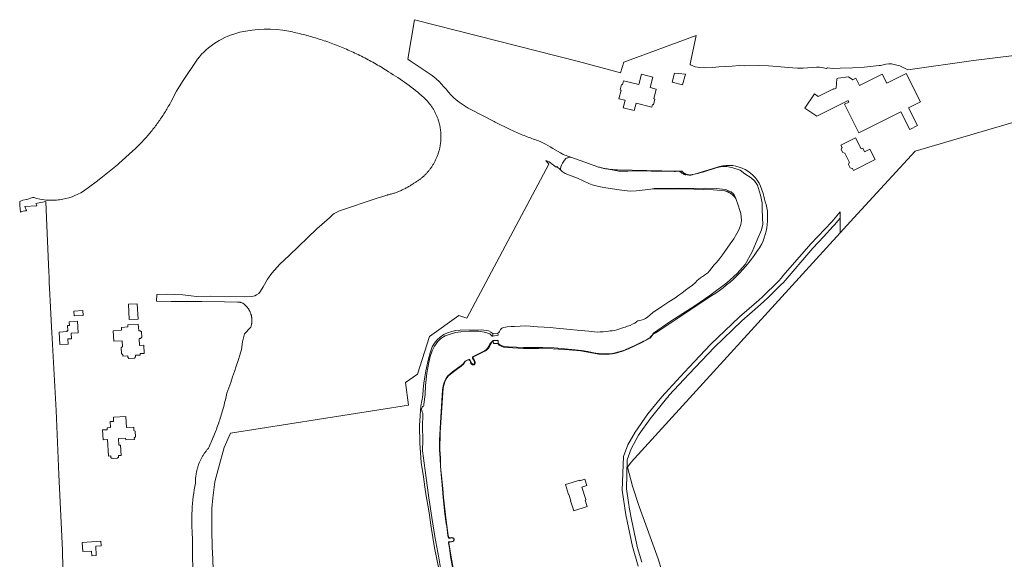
# Model space of a CAD drawing. Header units: metres. Extents: x 140853 to 145288, y 474558 to 480269.
# Tile 133 of 256: x 141944 to 142611, y 478769 to 479134. Entities that reach past the tile are written whole.
import ezdxf

# ---------------------------------------------------------------- set-up
doc = ezdxf.new("R2010")
doc.units = ezdxf.units.M
doc.header["$MEASUREMENT"] = 0
for name, color, linetype, lineweight in [('B-WE-GR-GROENVOORZIENING-G', 80, 'Continuous', 18), ('B-WE-GW-WATERGANG_INSTEEK-G', 90, 'Continuous', 18), ('B-WE-OG-TERREIN_ERF-G', 7, 'Continuous', 18), ('B-WE-OG-WATER-G', 130, 'Continuous', 18)]:
    doc.layers.add(name, color=color, linetype=linetype, lineweight=lineweight)

msp = doc.modelspace()

# ---------------------------------------------------------------- linework, layer by layer
at = {"layer": 'B-WE-GR-GROENVOORZIENING-G', "ltscale": 0.2, "flags": 128}
msp.add_lwpolyline([(142662.339, 479077.954), (142550.733, 479045.28), (142509.185, 479000), (142500, 478989.99), (142358.308, 478834.503), (142355.704, 478831.033), (142359.281, 478818.2), (142363.623, 478804.366), (142376.642, 478768.905), (142379.195, 478760.881)], dxfattribs=at)
at = {"layer": 'B-WE-GW-WATERGANG_INSTEEK-G', "ltscale": 0.2, "flags": 128}
msp.add_lwpolyline([(142230.269, 478756.161), (142227.919, 478769.558), (142225.294, 478784.025), (142223.262, 478796.918), (142221.231, 478810.368), (142219.149, 478825.355), (142217.543, 478837.145), (142216.913, 478842.073), (142216.962, 478849.669), (142216.793, 478858.651), (142217.087, 478866.736), (142217.059, 478867.194), (142216.983, 478867.616), (142216.783, 478868.046), (142216.63, 478868.585), (142216.495, 478869.144), (142216.344, 478869.598), (142216.234, 478870.201), (142216.241, 478870.63), (142216.342, 478870.986), (142216.584, 478871.513), (142216.824, 478871.862), (142217.172, 478872.199), (142217.467, 478872.519), (142217.723, 478872.96), (142217.732, 478873.387), (142217.787, 478873.755), (142218.596, 478880.401), (142218.902, 478886.488), (142219.731, 478894.686), (142221.061, 478902.003), (142221.978, 478906.031), (142223.467, 478910.024), (142225.092, 478913.128), (142227.332, 478916.139), (142229.303, 478918.266), (142232.288, 478920.03), (142235.564, 478921.213), (142239.272, 478922.398), (142242.732, 478922.861), (142248.475, 478923.277), (142254.801, 478923.156), (142257.617, 478922.884), (142259.733, 478922.432), (142262.41, 478921.391), (142262.712, 478921.184), (142262.996, 478921.016), (142263.303, 478920.643), (142263.575, 478920.282), (142263.847, 478920.028), (142264.157, 478919.972), (142264.551, 478919.947), (142264.417, 478921.582), (142263.063, 478922.505), (142261.681, 478923.471), (142256.868, 478924.256), (142242.493, 478923.826), (142242.493, 478923.826, 0.2820855), (142223.317, 478912.597), (142223.317, 478912.597, 0.0635029), (142216.961, 478879.75), (142216.961, 478879.75), (142215.716, 478872.381), (142214.833, 478859.263), (142214.938, 478847.389), (142215.891, 478834.281), (142217.46, 478824.508), (142218.824, 478814.368), (142221.342, 478800.034), (142222.805, 478790.308), (142225.006, 478776.426), (142227.905, 478762.19)], format="xyb", dxfattribs=at)
at = {"layer": 'B-WE-OG-TERREIN_ERF-G', "ltscale": 0.2, "flags": 128}
for points in [[(142698.833, 479120.053), (142590.317, 479106.773), (142545.774, 479100.42), (142541.342, 479102.63), (142540.343, 479103.082), (142539.293, 479103.385), (142534.844, 479104.395), (142532.894, 479104.549), (142530.893, 479104.303), (142528.241, 479103.558), (142527.34, 479103.36), (142526.389, 479103.212), (142516.134, 479102.133), (142508.382, 479101.758), (142500, 479101.427), (142495.267, 479101.339), (142491.439, 479101.825), (142490.741, 479101.352), (142487.522, 479102.03), (142486.072, 479102.216), (142484, 479102.096), (142474.899, 479101.524), (142471.072, 479101.59), (142464.778, 479101.903), (142457.326, 479102.645), (142451.286, 479103.085), (142444.407, 479103.257), (142435.343, 479103.155), (142431.439, 479103.271), (142426.851, 479102.788), (142422.325, 479102.585), (142417.648, 479102.356), (142413.644, 479101.988), (142408.432, 479101.745), (142404.63, 479102.027), (142401.717, 479102.4), (142398.497, 479103.853), (142398.228, 479104.022), (142398.285, 479104.241), (142398.993, 479107.59), (142402.397, 479123.682), (142353.22, 479105.604), (142351.147, 479098.309), (142346.957, 479099.499), (142322.654, 479105.92), (142212.397, 479134.106), (142211.402, 479134.36), (142211.373, 479134.367), (142206.952, 479107.555), (142206.952, 479107.555, -0.0017318), (142208.411, 479106.572), (142208.411, 479106.572), (142220.717, 479098.393), (142220.717, 479098.393, -0.0795136), (142234.41, 479085.298), (142234.41, 479085.298, 0.0932604), (142250.02, 479073.2), (142250.02, 479073.2), (142265.404, 479065.269), (142266.039, 479064.942), (142276.76, 479059.696), (142277.757, 479059.232), (142278.758, 479058.775), (142279.762, 479058.325), (142280.769, 479057.882), (142281.78, 479057.446), (142282.793, 479057.018), (142283.809, 479056.596), (142284.829, 479056.182), (142285.851, 479055.775), (142286.876, 479055.376), (142287.904, 479054.983), (142288.935, 479054.598), (142289.968, 479054.221), (142291.004, 479053.85), (142292.043, 479053.488), (142293.084, 479053.132), (142293.084, 479053.132, -0.0726852), (142306.7, 479046.052), (142306.7, 479046.052), (142310.464, 479044.111), (142311.501, 479043.555), (142312.159, 479043.043), (142317.47, 479041.092), (142333.196, 479035.471), (142333.783, 479035.265), (142334.373, 479035.067), (142334.965, 479034.876), (142335.559, 479034.692), (142336.156, 479034.516), (142336.755, 479034.347), (142337.355, 479034.186), (142337.958, 479034.032), (142338.563, 479033.886), (142339.169, 479033.747), (142339.777, 479033.616), (142340.387, 479033.492), (142340.998, 479033.376), (142341.611, 479033.267), (142342.225, 479033.167), (142342.709, 479033.093), (142342.84, 479033.073), (142343.456, 479032.988), (142344.073, 479032.91), (142344.691, 479032.84), (142345.31, 479032.777), (142345.93, 479032.722), (142346.55, 479032.675), (142347.171, 479032.636), (142347.792, 479032.604), (142348.414, 479032.58), (142349.036, 479032.564), (142389.138, 479031.772), (142390.943, 479031.737), (142392.811, 479031.7), (142392.947, 479031.523), (142393.089, 479031.352), (142393.236, 479031.185), (142393.389, 479031.023), (142393.548, 479030.867), (142393.712, 479030.716), (142393.881, 479030.571), (142394.055, 479030.432), (142394.234, 479030.299), (142394.417, 479030.172), (142394.604, 479030.052), (142394.795, 479029.938), (142394.99, 479029.83), (142395.189, 479029.73), (142395.391, 479029.636), (142395.596, 479029.549), (142395.804, 479029.47), (142396.015, 479029.397), (142396.032, 479029.392), (142396.228, 479029.332), (142396.443, 479029.274), (142396.66, 479029.224), (142396.878, 479029.181), (142397.098, 479029.145), (142397.319, 479029.117), (142397.541, 479029.097), (142397.763, 479029.084), (142397.986, 479029.079), (142398.208, 479029.082), (142398.431, 479029.092), (142398.653, 479029.11), (142398.874, 479029.136), (142399.094, 479029.169), (142399.313, 479029.209), (142399.531, 479029.258), (142399.746, 479029.313), (142399.96, 479029.376), (142401.208, 479029.754), (142416.061, 479034.256), (142416.061, 479034.256, -0.3885847), (142446.054, 479021.591), (142446.054, 479021.591), (142447.798, 479016.594), (142447.798, 479016.594, 0.0243891), (142449.774, 479009.041), (142449.774, 479009.041, -0.0821871), (142450.729, 479000), (142450.729, 479000, -0.1076072), (142446.844, 478982.334), (142446.844, 478982.334, -0.1162324), (142413.033, 478947.326), (142413.033, 478947.326), (142387.261, 478930.265), (142374.954, 478922.224), (142373.196, 478921.169), (142371.712, 478919.286), (142370.847, 478918.525), (142368.975, 478917.34), (142365.457, 478915.651), (142356.916, 478911.53), (142353.12, 478909.841), (142348.702, 478908.583), (142345.628, 478907.802), (142341.889, 478907.529), (142336.424, 478907.737), (142324.049, 478909.898), (142316.295, 478910.681), (142305.397, 478911.348), (142295.52, 478911.488), (142285.324, 478911.42), (142274.52, 478912.069), (142271.848, 478912.459), (142270.219, 478913.038), (142268.894, 478913.855), (142267.91, 478914.939), (142264.876, 478914.782), (142264.783, 478916.624), (142263.592, 478915.328), (142262.179, 478912.897), (142261.387, 478911.596), (142260.521, 478910.486), (142259.609, 478909.875), (142251.376, 478905.793), (142251.121, 478905.471), (142251.078, 478905.157), (142251.364, 478904.594), (142252.094, 478903.416), (142252.508, 478902.42), (142252.492, 478901.601), (142252.386, 478900.933), (142252.101, 478900.512), (142251.632, 478900.352), (142250.794, 478900.47), (142250.159, 478900.832), (142249.704, 478901.415), (142249.089, 478903.152), (142248.796, 478903.554), (142248.362, 478903.798), (142247.385, 478903.548), (142246.023, 478902.82), (142245.403, 478902.049), (142244.602, 478900.898), (142243.031, 478899.62), (142238.66, 478896.447), (142235.769, 478894.096), (142234.208, 478892.778), (142232.875, 478891.03), (142231.884, 478888.996), (142230.95, 478884.823), (142228.87, 478854.648), (142228.697, 478842.955), (142229.038, 478837.072), (142229.144, 478831.584), (142230.273, 478820.859), (142230.576, 478816.553), (142231.186, 478810.56), (142232.827, 478794.873), (142234.239, 478784.854), (142234.71, 478783.444), (142234.91, 478783.21), (142235.28, 478783.152), (142236.713, 478783.285), (142237.559, 478783.073), (142237.983, 478782.831), (142238.258, 478782.373), (142238.318, 478781.968), (142238.285, 478781.597), (142238.138, 478781.178), (142237.817, 478780.845), (142237.491, 478780.658), (142236.551, 478780.462), (142235.18, 478780.279), (142234.894, 478780.219), (142234.79, 478780.055), (142234.773, 478779.762), (142236.589, 478768.789), (142239.841, 478751.191)], [(142061.113, 478750.013), (142060.967, 478783.217), (142060.967, 478783.217, -0.069798), (142062.954, 478820.31), (142062.954, 478820.31), (142062.947, 478820.826), (142062.948, 478821.342), (142062.957, 478821.857), (142062.974, 478822.373), (142062.999, 478822.888), (142063.031, 478823.403), (142063.071, 478823.918), (142063.119, 478824.431), (142063.175, 478824.944), (142063.238, 478825.456), (142063.309, 478825.967), (142063.388, 478826.477), (142063.475, 478826.985), (142063.569, 478827.492), (142063.671, 478827.998), (142063.78, 478828.502), (142063.897, 478829.005), (142064.022, 478829.505), (142064.154, 478830.004), (142064.294, 478830.5), (142064.442, 478830.995), (142064.596, 478831.487), (142064.759, 478831.977), (142064.928, 478832.464), (142065.105, 478832.948), (142065.289, 478833.43), (142065.481, 478833.909), (142065.68, 478834.385), (142065.886, 478834.858), (142066.099, 478835.328), (142066.319, 478835.794), (142066.546, 478836.258), (142066.78, 478836.717), (142067.021, 478837.173), (142067.269, 478837.626), (142067.524, 478838.074), (142067.786, 478838.519), (142068.054, 478838.96), (142068.329, 478839.396), (142068.61, 478839.828), (142068.898, 478840.256), (142069.192, 478840.68), (142069.493, 478841.099), (142069.8, 478841.514), (142070.114, 478841.924), (142070.433, 478842.329), (142070.759, 478842.729), (142071.023, 478843.043), (142071.09, 478843.124), (142071.428, 478843.514), (142071.771, 478843.899), (142072.258, 478844.949), (142072.738, 478846.002), (142073.211, 478847.058), (142073.677, 478848.117), (142074.135, 478849.18), (142074.586, 478850.245), (142075.03, 478851.314), (142075.12, 478851.535), (142075.467, 478852.385), (142075.897, 478853.46), (142076.319, 478854.537), (142076.734, 478855.618), (142077.141, 478856.701), (142077.541, 478857.786), (142077.934, 478858.875), (142078.319, 478859.966), (142078.697, 478861.06), (142079.068, 478862.156), (142079.431, 478863.255), (142079.787, 478864.356), (142080.135, 478865.459), (142080.476, 478866.565), (142080.809, 478867.673), (142081.134, 478868.784), (142081.453, 478869.896), (142081.763, 478871.011), (142082.066, 478872.128), (142082.362, 478873.247), (142082.649, 478874.368), (142082.93, 478875.49), (142083.202, 478876.615), (142083.467, 478877.741), (142083.724, 478878.869), (142083.974, 478879.999), (142084.216, 478881.131), (142084.216, 478881.131, 0.0118463), (142094.224, 478910.829), (142094.224, 478910.829), (142094.833, 478916.068), (142096.265, 478921.368), (142100.192, 478925.684), (142100.409, 478925.922), (142100.517, 478926.238), (142100.616, 478926.556), (142100.709, 478926.877), (142100.793, 478927.2), (142100.87, 478927.524), (142100.94, 478927.851), (142101.001, 478928.179), (142101.054, 478928.508), (142101.1, 478928.839), (142101.138, 478929.17), (142101.168, 478929.503), (142101.189, 478929.836), (142101.203, 478930.169), (142101.209, 478930.503), (142101.207, 478930.836), (142101.197, 478931.17), (142101.194, 478931.222), (142101.179, 478931.503), (142101.153, 478931.836), (142101.12, 478932.168), (142101.078, 478932.499), (142101.028, 478932.829), (142100.971, 478933.157), (142100.905, 478933.484), (142100.832, 478933.81), (142100.752, 478934.134), (142100.663, 478934.456), (142100.567, 478934.775), (142100.463, 478935.092), (142100.352, 478935.407), (142100.233, 478935.719), (142100.107, 478936.027), (142099.973, 478936.333), (142099.832, 478936.636), (142099.684, 478936.935), (142099.529, 478937.23), (142099.367, 478937.522), (142099.198, 478937.81), (142099.022, 478938.093), (142098.84, 478938.372), (142098.65, 478938.647), (142098.455, 478938.918), (142098.253, 478939.183), (142098.044, 478939.444), (142097.83, 478939.699), (142097.609, 478939.95), (142097.383, 478940.195), (142097.151, 478940.434), (142096.913, 478940.668), (142096.669, 478940.897), (142096.421, 478941.119), (142096.166, 478941.335), (142095.907, 478941.546), (142095.643, 478941.75), (142095.374, 478941.947), (142095.101, 478942.138), (142094.823, 478942.323), (142094.388, 478942.48), (142093.951, 478942.629), (142093.511, 478942.771), (142093.31, 478942.833), (142091.54, 478942.882), (142082.584, 478943.021), (142067.324, 478943.464), (142046.465, 478943.432), (142036.464, 478943.548), (142036.552, 478944.407), (142036.707, 478947.331), (142036.768, 478948.044), (142043.539, 478948.225), (142054.295, 478947.855), (142063.641, 478946.836), (142073.363, 478947.076), (142096.118, 478946.535), (142101.058, 478946.748), (142103.136, 478947.282), (142104.24, 478947.793), (142105.854, 478948.852), (142106.998, 478950.391), (142108.735, 478953.347), (142111.736, 478958.52), (142114.683, 478962.478), (142120.17, 478968.734), (142126.502, 478974.621), (142145.237, 478992.556), (142153.869, 479000), (142153.869, 479000, -0.1494628), (142160.631, 479004.807), (142160.631, 479004.807), (142186.158, 479013.308), (142190.039, 479014.6), (142192.565, 479015.441), (142192.867, 479015.507), (142193.166, 479015.573), (142193.766, 479015.713), (142194.363, 479015.86), (142194.959, 479016.014), (142195.553, 479016.176), (142196.145, 479016.345), (142196.734, 479016.521), (142197.322, 479016.705), (142197.907, 479016.896), (142198.489, 479017.095), (142199.069, 479017.3), (142199.647, 479017.513), (142200.222, 479017.733), (142200.794, 479017.96), (142201.363, 479018.194), (142201.929, 479018.435), (142202.492, 479018.683), (142203.053, 479018.938), (142203.609, 479019.2), (142204.163, 479019.469), (142204.713, 479019.745), (142205.26, 479020.028), (142205.803, 479020.317), (142206.343, 479020.614), (142206.878, 479020.916), (142207.41, 479021.226), (142207.938, 479021.542), (142208.463, 479021.864), (142208.983, 479022.193), (142209.499, 479022.529), (142210.011, 479022.871), (142210.518, 479023.219), (142210.985, 479023.48), (142211.449, 479023.748), (142211.909, 479024.023), (142212.364, 479024.305), (142212.815, 479024.593), (142213.262, 479024.888), (142213.705, 479025.19), (142214.143, 479025.498), (142214.576, 479025.812), (142215.005, 479026.133), (142215.429, 479026.46), (142215.848, 479026.793), (142216.263, 479027.133), (142216.672, 479027.478), (142217.076, 479027.83), (142217.474, 479028.187), (142217.868, 479028.55), (142218.256, 479028.92), (142218.639, 479029.294), (142219.016, 479029.675), (142219.387, 479030.06), (142219.753, 479030.452), (142220.112, 479030.848), (142220.466, 479031.25), (142220.814, 479031.657), (142221.156, 479032.069), (142221.492, 479032.486), (142221.822, 479032.909), (142222.145, 479033.335), (142222.462, 479033.767), (142222.773, 479034.203), (142223.077, 479034.644), (142223.374, 479035.089), (142223.666, 479035.539), (142223.95, 479035.992), (142224.228, 479036.45), (142224.498, 479036.912), (142224.762, 479037.378), (142225.02, 479037.848), (142225.27, 479038.321), (142225.513, 479038.798), (142225.749, 479039.279), (142225.978, 479039.763), (142226.2, 479040.251), (142226.415, 479040.741), (142226.622, 479041.235), (142226.822, 479041.732), (142227.015, 479042.231), (142227.2, 479042.734), (142227.378, 479043.239), (142227.548, 479043.746), (142227.711, 479044.257), (142227.867, 479044.769), (142228.015, 479045.284), (142228.155, 479045.801), (142228.287, 479046.319), (142228.412, 479046.84), (142228.53, 479047.363), (142228.639, 479047.887), (142228.741, 479048.413), (142228.835, 479048.94), (142228.921, 479049.468), (142228.999, 479049.998), (142229.07, 479050.529), (142229.133, 479051.061), (142229.188, 479051.593), (142229.235, 479052.127), (142229.274, 479052.661), (142229.305, 479053.196), (142229.329, 479053.731), (142229.344, 479054.266), (142229.352, 479054.801), (142229.351, 479055.337), (142229.343, 479055.872), (142229.327, 479056.408), (142229.303, 479056.943), (142229.271, 479057.477), (142229.232, 479058.011), (142229.184, 479058.545), (142229.129, 479059.077), (142229.065, 479059.609), (142228.994, 479060.14), (142228.915, 479060.669), (142228.829, 479061.198), (142228.734, 479061.725), (142228.632, 479062.251), (142228.522, 479062.775), (142228.404, 479063.297), (142228.278, 479063.818), (142228.145, 479064.336), (142228.005, 479064.853), (142227.856, 479065.368), (142227.7, 479065.88), (142227.537, 479066.39), (142227.366, 479066.897), (142227.188, 479067.402), (142227.002, 479067.905), (142226.808, 479068.404), (142226.608, 479068.9), (142226.4, 479069.394), (142226.185, 479069.884), (142225.963, 479070.372), (142225.733, 479070.855), (142225.496, 479071.336), (142225.253, 479071.813), (142225.002, 479072.286), (142224.745, 479072.755), (142224.48, 479073.221), (142224.209, 479073.683), (142223.931, 479074.14), (142223.646, 479074.594), (142223.354, 479075.043), (142223.056, 479075.488), (142222.751, 479075.928), (142222.44, 479076.364), (142222.123, 479076.795), (142221.799, 479077.222), (142221.469, 479077.644), (142221.133, 479078.06), (142220.79, 479078.472), (142220.442, 479078.879), (142220.088, 479079.281), (142219.728, 479079.677), (142219.362, 479080.068), (142218.99, 479080.453), (142218.612, 479080.833), (142218.229, 479081.207), (142217.841, 479081.576), (142217.841, 479081.576, 0.0440389), (142193.874, 479099.054), (142193.874, 479099.054), (142192.826, 479099.727), (142191.774, 479100.392), (142190.718, 479101.052), (142189.657, 479101.704), (142188.593, 479102.35), (142187.524, 479102.989), (142186.451, 479103.621), (142185.375, 479104.246), (142184.294, 479104.864), (142183.209, 479105.475), (142182.121, 479106.08), (142181.028, 479106.677), (142179.932, 479107.268), (142178.832, 479107.852), (142177.729, 479108.428), (142176.622, 479108.998), (142175.511, 479109.56), (142174.397, 479110.116), (142173.279, 479110.664), (142172.157, 479111.205), (142171.033, 479111.739), (142169.904, 479112.266), (142168.773, 479112.785), (142167.638, 479113.298), (142166.5, 479113.803), (142165.359, 479114.301), (142164.215, 479114.791), (142163.067, 479115.275), (142161.917, 479115.751), (142160.763, 479116.219), (142159.607, 479116.681), (142158.447, 479117.135), (142157.285, 479117.581), (142156.12, 479118.02), (142154.952, 479118.452), (142153.781, 479118.876), (142152.608, 479119.293), (142151.432, 479119.702), (142150.254, 479120.104), (142149.073, 479120.498), (142147.889, 479120.885), (142146.703, 479121.264), (142145.515, 479121.636), (142144.324, 479122), (142143.131, 479122.356), (142141.936, 479122.705), (142140.739, 479123.046), (142139.539, 479123.38), (142138.337, 479123.706), (142138.039, 479123.785), (142137.134, 479124.024), (142135.928, 479124.335), (142134.72, 479124.638), (142133.511, 479124.933), (142132.299, 479125.22), (142131.086, 479125.5), (142129.871, 479125.772), (142128.654, 479126.037), (142127.436, 479126.293), (142126.216, 479126.542), (142126.216, 479126.542, 0.1099158), (142093.045, 479125.812), (142093.045, 479125.812, 0.1672594), (142064.26, 479107.624), (142064.26, 479107.624), (142054.105, 479092.49), (142050.005, 479085.853), (142046.426, 479078.926), (142045.962, 479078.062), (142045.492, 479077.202), (142045.015, 479076.346), (142044.531, 479075.493), (142044.041, 479074.644), (142043.544, 479073.799), (142043.04, 479072.958), (142042.53, 479072.12), (142042.013, 479071.287), (142041.49, 479070.458), (142040.96, 479069.633), (142040.424, 479068.812), (142039.882, 479067.996), (142039.333, 479067.183), (142038.778, 479066.375), (142038.216, 479065.572), (142037.649, 479064.772), (142037.075, 479063.977), (142036.494, 479063.187), (142035.908, 479062.401), (142035.316, 479061.62), (142034.717, 479060.844), (142034.113, 479060.072), (142033.502, 479059.305), (142032.886, 479058.543), (142032.263, 479057.785), (142031.635, 479057.033), (142031.001, 479056.285), (142030.36, 479055.542), (142029.715, 479054.805), (142029.063, 479054.072), (142028.406, 479053.345), (142027.743, 479052.623), (142027.074, 479051.905), (142026.4, 479051.194), (142025.72, 479050.487), (142025.035, 479049.786), (142024.345, 479049.09), (142023.649, 479048.4), (142022.947, 479047.715), (142022.24, 479047.035), (142021.528, 479046.361), (142020.811, 479045.693), (142020.336, 479045.263), (142011.084, 479036.892), (142010.034, 479036.029), (142000, 479027.784), (141995.697, 479024.457), (141986.981, 479018.222), (141986.981, 479018.222, -0.1136232), (141970.874, 479012.302), (141970.874, 479012.302, -0.020106), (141966.45, 479012.057), (141966.45, 479012.057, -0.032021), (141961.984, 479012.1), (141961.984, 479012.1), (141961.5, 479012.139), (141961.5, 479012.139, -0.0600354), (141953.352, 479013.858), (141953.352, 479013.858), (141953.079, 479013.952), (141952.912, 479013.891), (141952.768, 479013.838), (141952.576, 479013.777), (141948.722, 479012.546), (141948.493, 479012.473), (141948.383, 479012.438), (141945.906, 479011.938), (141943.844, 479011.156), (141943.794, 479011.13), (141943.956, 479008.488), (141944.24, 479003.86), (141944.24, 479003.86, -0.1302255), (141948.394, 479004.921), (141948.394, 479004.921), (141948.384, 479005.138), (141947.224, 479007.754), (141947.358, 479007.716), (141955.15, 479008.312), (141955.331, 479008.397), (141954.659, 479009.823), (141954.706, 479009.832), (141961.544, 479011.093), (141962.007, 479000), (141963.547, 478963.143), (141963.675, 478960.098), (141963.745, 478958.415), (141963.745, 478958.415), (141963.844, 478956.039), (141964.17, 478948.441), (141964.391, 478943.904), (141965.363, 478926.128), (141965.57, 478922.334), (141968.463, 478869.438), (141970.432, 478826.171), (141970.654, 478821.296), (141972.764, 478774.884), (141972.916, 478771.213), (141973.79, 478750)], [(142227.905, 478762.19), (142225.006, 478776.426), (142222.805, 478790.308), (142221.342, 478800.034), (142218.824, 478814.368), (142217.46, 478824.508), (142215.891, 478834.281), (142214.938, 478847.389), (142214.833, 478859.263), (142215.716, 478872.381), (142216.961, 478879.75), (142216.961, 478879.75, -0.0635029), (142223.317, 478912.597), (142223.317, 478912.597, -0.2820855), (142242.493, 478923.826), (142242.493, 478923.826), (142256.868, 478924.256), (142261.681, 478923.471), (142263.063, 478922.505), (142264.417, 478921.582), (142267.993, 478921.875), (142268.503, 478922.37), (142268.957, 478923.135), (142269.683, 478924.461), (142270.07, 478924.935), (142270.53, 478925.276), (142271.211, 478925.56), (142271.842, 478925.749), (142273.141, 478926.04), (142274.168, 478926.23), (142276.869, 478926.363), (142279.281, 478926.474), (142283, 478926.63), (142286.912, 478926.763), (142289.831, 478926.641), (142294.789, 478926.286), (142299.396, 478925.974), (142303.325, 478925.762), (142307.521, 478925.295), (142312.367, 478924.762), (142316.941, 478924.383), (142321.625, 478923.904), (142329.601, 478923.237), (142331.118, 478923.07), (142333.375, 478922.859), (142335.509, 478922.67), (142337.254, 478922.736), (142339.404, 478922.87), (142341.805, 478923.125), (142344.005, 478923.37), (142345.479, 478923.47), (142347.057, 478923.726), (142348.469, 478924.115), (142349.903, 478924.526), (142351.788, 478925.173), (142354.211, 478926.029), (142355.823, 478926.54), (142357.573, 478927.188), (142359.162, 478927.911), (142360.73, 478928.755), (142362.041, 478929.7), (142362.919, 478930.233), (142363.942, 478930.544), (142365.084, 478930.816), (142366.651, 478931.26), (142367.952, 478931.816), (142369.652, 478933.049), (142370.675, 478933.916), (142373.23, 478936.039), (142375.488, 478937.461), (142379.009, 478939.914), (142383.868, 478943.191), (142387.967, 478945.724), (142390.563, 478947.572), (142392.537, 478949.083), (142395.115, 478951.145), (142397.576, 478952.842), (142399.87, 478954.513), (142401.915, 478956.255), (142403.132, 478957.561), (142404.181, 478958.575), (142405.337, 478959.375), (142406.653, 478960.192), (142407.844, 478960.992), (142408.965, 478961.81), (142410.196, 478962.722), (142411.352, 478964.109), (142412.953, 478966.207), (142414.535, 478968.162), (142416.139, 478969.838), (142418.219, 478972.167), (142420.106, 478974.963), (142421.724, 478977.274), (142425.461, 478982.507), (142427.793, 478985.889), (142430.035, 478989.362), (142431.529, 478992.348), (142432.651, 478995.626), (142433.131, 478998.274), (142432.644, 479003.035), (142431.99, 479005.14), (142430.822, 479008.762), (142429.27, 479013.105), (142429.087, 479013.367), (142428.897, 479013.624), (142428.702, 479013.876), (142428.5, 479014.123), (142428.292, 479014.365), (142428.079, 479014.602), (142427.859, 479014.834), (142427.634, 479015.06), (142427.404, 479015.281), (142427.168, 479015.496), (142426.927, 479015.705), (142426.68, 479015.908), (142426.429, 479016.105), (142426.173, 479016.295), (142425.913, 479016.48), (142425.648, 479016.657), (142425.379, 479016.829), (142425.105, 479016.993), (142424.828, 479017.151), (142424.547, 479017.302), (142424.262, 479017.446), (142423.974, 479017.583), (142423.682, 479017.713), (142423.388, 479017.835), (142423.09, 479017.95), (142422.79, 479018.058), (142422.487, 479018.159), (142422.181, 479018.252), (142421.874, 479018.337), (142414.085, 479019.15), (142394.245, 479019.737), (142371.668, 479019.554), (142365.669, 479018.72), (142361.726, 479018.395), (142357.641, 479018.221), (142353.546, 479018.546), (142348.692, 479019.261), (142344.229, 479019.933), (142341.043, 479020.452), (142337.5, 479021.039), (142334.529, 479021.651), (142331.938, 479022.474), (142329.512, 479023.379), (142321.865, 479026.961), (142316.454, 479029.003), (142313.65, 479030.22), (142311.506, 479031.534), (142310.341, 479032.623), (142307.815, 479034.777), (142307.542, 479034.384), (142305.603, 479035.844), (142302.802, 479037.985), (142300.485, 479038.999), (142302.469, 479036.353), (142246.909, 478932.111), (142241.372, 478933.957), (142221.685, 478919.63), (142213.511, 478894.142), (142205.337, 478888.429), (142207.446, 478873.136), (142086.628, 478854.153), (142082.329, 478844.456), (142078.489, 478830.471), (142076.164, 478821.166), (142074.717, 478810.302), (142074.094, 478803.07), (142074.073, 478796.578), (142074.01, 478788.071), (142074.244, 478777.149), (142074.673, 478768.813), (142074.851, 478761.267)]]:
    msp.add_lwpolyline(points, format="xyb", dxfattribs=at)
for points in [[(142365.247, 479097.362), (142372.872, 479095.416), (142371.091, 479088.439), (142375.354, 479087.35), (142373.635, 479080.616), (142374.314, 479080.443), (142373.349, 479076.664), (142372.671, 479076.837), (142372.238, 479075.142), (142361.725, 479077.825), (142360.439, 479072.787), (142352.93, 479074.704), (142354.216, 479079.742), (142349.952, 479080.831), (142351.412, 479086.547), (142350.734, 479086.721), (142351.698, 479090.499), (142352.377, 479090.326), (142353.069, 479093.039), (142363.466, 479090.385), (142365.247, 479097.362)], [(142387.767, 479098.159), (142395.081, 479097.553), (142393.205, 479090.204), (142386.193, 479091.994), (142387.767, 479098.159)], [(142544.661, 479097.839), (142554.332, 479078.633), (142546.359, 479074.618), (142552.374, 479062.674), (142547.087, 479060.012), (142541.072, 479071.957), (142512.676, 479057.657), (142502.915, 479077.04), (142505.804, 479078.495), (142505.3, 479079.496), (142484.203, 479068.872), (142476.077, 479074.303), (142482.509, 479084.021), (142485.1, 479082.326), (142495.497, 479087.47), (142495.622, 479087.266), (142497.217, 479088.001), (142497.674, 479094.354), (142498.51, 479094.776), (142505.717, 479095.587), (142508.545, 479093.684), (142510.616, 479094.69), (142513.164, 479089.815), (142528.518, 479097.547), (142531.667, 479091.295), (142544.661, 479097.839)], [(142510.406, 479054.297), (142514.24, 479046.723), (142515.272, 479047.246), (142516.482, 479044.854), (142520.081, 479046.676), (142523.699, 479039.528), (142508.992, 479032.083), (142508.228, 479033.592), (142507.999, 479033.476), (142506.773, 479033.915), (142505.63, 479036.173), (142506.107, 479037.508), (142506.313, 479037.612), (142503.114, 479043.93), (142502.922, 479043.832), (142501.681, 479044.276), (142500.61, 479046.392), (142501.05, 479047.624), (142501.239, 479047.72), (142500.459, 479049.261), (142510.406, 479054.297)], [(142023.414, 478941.864), (142024.008, 478931.491), (142018.035, 478931.149), (142017.442, 478941.505), (142023.414, 478941.864)], [(141986.643, 478937.16), (141986.83, 478933.926), (141980.62, 478933.568), (141980.434, 478936.803), (141986.643, 478937.16)], [(141983.013, 478929.97), (141983.416, 478922.125), (141978.632, 478921.879), (141978.826, 478918.094), (141976.419, 478917.97), (141976.597, 478914.515), (141971.094, 478914.233), (141970.663, 478922.627), (141975.874, 478922.927), (141975.847, 478923.397), (141976.396, 478923.428), (141976.187, 478927.062), (141977.495, 478927.138), (141977.35, 478929.643), (141983.013, 478929.97)], [(142024.214, 478927.887), (142024.468, 478923.464), (142025.466, 478923.521), (142026.288, 478922.817), (142026.502, 478919.073), (142025.766, 478918.28), (142024.768, 478918.223), (142025.039, 478913.49), (142027.835, 478913.651), (142028.122, 478908.168), (142025.354, 478907.999), (142025.398, 478907.022), (142022.231, 478906.878), (142022.295, 478905.881), (142021.596, 478905.054), (142017.854, 478904.815), (142017.056, 478905.546), (142016.992, 478906.543), (142013.794, 478906.339), (142013.732, 478907.307), (142012.887, 478908.154), (142012.672, 478911.868), (142013.418, 478912.822), (142013.188, 478916.789), (142007.629, 478916.491), (142007.227, 478923.508), (142012.828, 478923.829), (142012.713, 478925.826), (142017.206, 478926.083), (142017.126, 478927.481), (142024.214, 478927.887)], [(142015.845, 478865.404), (142016.175, 478857.962), (142021.17, 478858.183), (142021.268, 478856.03), (142022.048, 478855.374), (142022.217, 478851.668), (142021.5, 478850.925), (142021.552, 478849.776), (142015.637, 478849.514), (142015.589, 478850.613), (142010.744, 478850.398), (142010.942, 478845.913), (142012.201, 478845.968), (142012.509, 478839.015), (142010.82, 478838.94), (142010.865, 478837.931), (142010.13, 478837.118), (142006.434, 478836.955), (142005.63, 478837.7), (142005.585, 478838.709), (142003.897, 478838.634), (142003.418, 478849.779), (142000.306, 478849.652), (142000.01, 478856.345), (142003.107, 478856.482), (142003.047, 478857.841), (142005.395, 478857.945), (142005.218, 478861.931), (142007.466, 478862.03), (142007.333, 478865.028), (142015.845, 478865.404)], [(142326.907, 478822.871), (142328.261, 478818.593), (142324.929, 478817.555), (142327.519, 478809.26), (142327.638, 478808.878), (142327.056, 478808.696), (142328.427, 478804.305), (142319.369, 478801.477), (142317.283, 478808.159), (142317.474, 478808.219), (142316.1, 478812.619), (142315.909, 478812.559), (142313.82, 478819.251), (142323.443, 478822.215), (142323.57, 478821.815), (142326.907, 478822.871)], [(141998.763, 478780.842), (141998.963, 478777.745), (141995.415, 478777.625), (141995.633, 478771.169), (141992.585, 478771.066), (141992.475, 478774.16), (141986.526, 478773.81), (141986.155, 478780.099), (141998.763, 478780.842)]]:
    msp.add_lwpolyline(points, close=True, dxfattribs=at)
for points in [[(142363.019, 478764.059), (142359.305, 478777.269), (142354.715, 478798.733), (142352.211, 478815.44), (142353.174, 478838.24), (142355.995, 478846.134), (142361.069, 478854.873), (142369.703, 478867.302), (142379.034, 478878.63), (142381.441, 478881.325), (142391.772, 478892.6), (142397.638, 478898.736), (142412.18, 478914.152), (142431.681, 478933.055), (142444.911, 478944.324), (142447.217, 478946.418), (142458.146, 478957.192), (142460.102, 478959.338), (142461.406, 478960.935), (142480.014, 478982.341), (142494.355, 478997.357), (142496.524, 479000), (142500, 479004.236), (142500, 479000), (142500, 478999.769), (142500, 478989.99), (142509.185, 479000), (142550.733, 479045.28), (142662.339, 479077.954)], [(142365.426, 478766.753), (142362.703, 478776.361), (142362.208, 478778.412), (142358.556, 478795.623), (142357.176, 478802.677), (142356.588, 478807.179), (142355.064, 478816.484), (142355.518, 478836.084), (142358.188, 478843.579), (142363.263, 478852.767), (142363.715, 478853.466), (142371.143, 478863.848), (142382.331, 478877.572), (142383.083, 478878.47), (142383.936, 478879.568), (142397.626, 478894.236), (142414.524, 478912.196), (142433.423, 478930.251), (142440.24, 478936.334), (142447.958, 478943.116), (142451.366, 478946.258), (142453.923, 478948.852), (142460.04, 478954.937), (142461.243, 478956.084), (142481.407, 478979.537), (142488.578, 478987.27), (142495.247, 478994.354), (142496.4, 478995.651), (142498.357, 478997.947), (142500, 478999.769), (142500, 479000), (142500, 479004.236), (142496.524, 479000), (142494.355, 478997.357), (142480.014, 478982.341), (142461.406, 478960.935), (142460.102, 478959.338), (142458.146, 478957.192), (142447.217, 478946.418), (142444.911, 478944.324), (142431.681, 478933.055), (142412.18, 478914.152), (142397.638, 478898.736), (142391.772, 478892.6), (142381.441, 478881.325), (142379.034, 478878.63), (142369.703, 478867.302), (142361.069, 478854.873), (142355.995, 478846.134), (142353.174, 478838.24), (142352.211, 478815.44), (142354.715, 478798.733), (142359.305, 478777.269), (142363.019, 478764.059)], [(142379.195, 478760.881), (142376.642, 478768.905), (142363.623, 478804.366), (142359.281, 478818.2), (142355.704, 478831.033), (142358.308, 478834.503), (142500, 478989.99), (142500, 478989.99), (142500, 478999.769), (142498.357, 478997.947), (142496.4, 478995.651), (142495.247, 478994.354), (142488.578, 478987.27), (142481.407, 478979.537), (142461.243, 478956.084), (142460.04, 478954.937), (142453.923, 478948.852), (142451.366, 478946.258), (142447.958, 478943.116), (142440.24, 478936.334), (142433.423, 478930.251), (142414.524, 478912.196), (142397.626, 478894.236), (142383.936, 478879.568), (142383.083, 478878.47), (142382.331, 478877.572), (142371.143, 478863.848), (142363.715, 478853.466), (142363.263, 478852.767), (142358.188, 478843.579), (142355.518, 478836.084), (142355.064, 478816.484), (142356.588, 478807.179), (142357.176, 478802.677), (142358.556, 478795.623), (142362.208, 478778.412), (142362.703, 478776.361), (142365.426, 478766.753)]]:
    msp.add_lwpolyline(points, dxfattribs=at)
at = {"layer": 'B-WE-OG-WATER-G', "ltscale": 0.2, "flags": 128}
msp.add_lwpolyline([(142238.123, 478758.369), (142236.066, 478769.17), (142235.06, 478776.164), (142234.551, 478779.836), (142234.576, 478780.246), (142234.718, 478780.422), (142235.372, 478780.489), (142236.67, 478780.673), (142237.566, 478780.924), (142237.952, 478781.251), (142238.111, 478781.862), (142238.044, 478782.309), (142237.759, 478782.736), (142237.281, 478782.937), (142236.678, 478783.122), (142235.732, 478782.996), (142235.162, 478782.912), (142234.752, 478783.038), (142234.526, 478783.234), (142234.314, 478783.707), (142233.996, 478784.774), (142233.495, 478788.74), (142233.26, 478790.806), (142232.919, 478792.901), (142231.896, 478799.43), (142231.214, 478805.906), (142230.755, 478810.399), (142230.251, 478819.016), (142229.681, 478823.759), (142228.948, 478831.638), (142228.811, 478837.024), (142228.396, 478842.721), (142228.322, 478849.471), (142229.169, 478864.903), (142230.33, 478883.409), (142230.822, 478886.292), (142231.657, 478889.178), (142232.591, 478891.053), (142234.013, 478892.953), (142237.289, 478895.66), (142243.145, 478899.992), (142244.503, 478901.132), (142245.809, 478902.915), (142247.573, 478903.908), (142248.275, 478904.098), (142248.888, 478903.951), (142249.261, 478903.486), (142249.971, 478901.493), (142250.63, 478901.029), (142251.41, 478900.739), (142251.737, 478900.839), (142252.01, 478901.073), (142252.047, 478901.639), (142252.153, 478902.437), (142251.991, 478902.992), (142251.444, 478903.927), (142250.777, 478904.873), (142250.645, 478905.324), (142250.847, 478905.745), (142252.55, 478906.8), (142258.871, 478909.817), (142260.081, 478910.645), (142260.881, 478911.623), (142262.728, 478914.94), (142264.194, 478916.55), (142264.767, 478916.946), (142268.149, 478917.032), (142268.233, 478914.956), (142269.035, 478914.187), (142270.377, 478913.461), (142271.552, 478913.091), (142272.583, 478912.875), (142275.249, 478912.564), (142280.548, 478912.361), (142285.354, 478912.099), (142291.097, 478912.107), (142298.319, 478912.163), (142306.069, 478911.975), (142313.339, 478911.288), (142320.374, 478910.642), (142324.676, 478910.158), (142326.26, 478909.914), (142327.269, 478909.749), (142328.318, 478909.569), (142328.936, 478909.424), (142331.766, 478908.857), (142334.269, 478908.423), (142336.219, 478908.107), (142337.831, 478907.947), (142340.479, 478907.816), (142341.982, 478907.816), (142344.23, 478907.934), (142345.674, 478908.132), (142347.457, 478908.573), (142349.884, 478909.174), (142352.333, 478909.867), (142353.823, 478910.389), (142357.264, 478911.991), (142360.294, 478913.361), (142365.344, 478915.822), (142368.63, 478917.387), (142369.785, 478918.059), (142370.845, 478918.83), (142371.479, 478919.337), (142372.108, 478920.027), (142372.655, 478920.731), (142373.367, 478921.805), (142384.461, 478929.519), (142402.141, 478940.76), (142411.558, 478947.339), (142423.243, 478955.962), (142430.043, 478962.379), (142435.633, 478968.521), (142440.277, 478977.057), (142443.688, 478985.046), (142446.707, 478991.996), (142447.462, 478995.703), (142447.425, 479000.174), (142447.21, 479006.226), (142447.026, 479010.178), (142445.875, 479015.485), (142443.855, 479022.1), (142441.821, 479025.157), (142439.542, 479027.127), (142435.434, 479029.981), (142432.191, 479032.269), (142427.246, 479033.861), (142423.118, 479034.936), (142419.804, 479034.857), (142416.022, 479033.874), (142407.493, 479031.256), (142402.251, 479029.826), (142401.208, 479029.754), (142399.96, 479029.376), (142399.746, 479029.313), (142399.531, 479029.258), (142399.313, 479029.209), (142399.094, 479029.169), (142398.874, 479029.136), (142398.653, 479029.11), (142398.431, 479029.092), (142398.208, 479029.082), (142397.986, 479029.079), (142397.763, 479029.084), (142397.541, 479029.097), (142397.319, 479029.117), (142397.098, 479029.145), (142396.878, 479029.181), (142396.66, 479029.224), (142396.443, 479029.274), (142396.228, 479029.332), (142396.032, 479029.392), (142396.015, 479029.397), (142395.433, 479029.317), (142394.889, 479029.31), (142394.318, 479029.524), (142393.844, 479029.839), (142393.396, 479030.08), (142392.748, 479030.442), (142392.381, 479030.631), (142391.925, 479030.975), (142391.5, 479031.34), (142391.074, 479031.681), (142390.943, 479031.737), (142389.138, 479031.772), (142388.874, 479031.7), (142388.308, 479031.495), (142387.392, 479031.556), (142382.268, 479031.6), (142371.898, 479031.768), (142362.348, 479031.927), (142356.089, 479031.798), (142350.008, 479031.666), (142345.324, 479032.492), (142342.84, 479033.073), (142342.709, 479033.093), (142342.225, 479033.167), (142341.611, 479033.267), (142340.998, 479033.376), (142340.387, 479033.492), (142339.777, 479033.616), (142339.169, 479033.747), (142338.563, 479033.886), (142337.958, 479034.032), (142337.355, 479034.186), (142336.755, 479034.347), (142336.156, 479034.516), (142335.559, 479034.692), (142334.965, 479034.876), (142334.373, 479035.067), (142333.783, 479035.265), (142333.196, 479035.471), (142317.47, 479041.092), (142317.47, 479041.092), (142317.195, 479041.085), (142316.701, 479041.078), (142316.109, 479040.971), (142315.443, 479040.838), (142314.999, 479040.758), (142314.031, 479040.197), (142313.073, 479039.209), (142311.819, 479037.222), (142311.044, 479035.815), (142310.607, 479034.748), (142310.361, 479033.613), (142310.341, 479032.623), (142311.506, 479031.534), (142313.65, 479030.22), (142316.454, 479029.003), (142321.865, 479026.961), (142329.512, 479023.379), (142331.938, 479022.474), (142334.529, 479021.651), (142337.5, 479021.039), (142341.043, 479020.452), (142344.229, 479019.933), (142348.692, 479019.261), (142353.546, 479018.546), (142357.641, 479018.221), (142361.726, 479018.395), (142365.669, 479018.72), (142371.668, 479019.554), (142373.875, 479019.969), (142390.54, 479020.084), (142401.641, 479020.029), (142408.753, 479020.17), (142416.464, 479020.059), (142422.126, 479019.213), (142422.57, 479019.077), (142423.024, 479018.969), (142423.398, 479018.802), (142423.839, 479018.573), (142424.251, 479018.374), (142424.714, 479018.186), (142425.216, 479018.005), (142425.578, 479017.797), (142426.026, 479017.614), (142426.379, 479017.386), (142426.815, 479017.089), (142427.119, 479016.87), (142427.431, 479016.495), (142427.776, 479016.103), (142428.022, 479015.728), (142428.302, 479015.303), (142428.548, 479014.846), (142428.795, 479014.339), (142429.009, 479013.866), (142429.207, 479013.343), (142429.27, 479013.105), (142430.822, 479008.762), (142431.99, 479005.14), (142432.644, 479003.035), (142433.131, 478998.274), (142432.651, 478995.626), (142431.529, 478992.348), (142430.035, 478989.362), (142427.793, 478985.889), (142425.461, 478982.507), (142421.724, 478977.274), (142420.106, 478974.963), (142418.219, 478972.167), (142416.139, 478969.838), (142414.535, 478968.162), (142412.953, 478966.207), (142411.352, 478964.109), (142410.196, 478962.722), (142408.965, 478961.81), (142407.844, 478960.992), (142406.653, 478960.192), (142405.337, 478959.375), (142404.181, 478958.575), (142403.132, 478957.561), (142401.915, 478956.255), (142399.87, 478954.513), (142397.576, 478952.842), (142395.115, 478951.145), (142392.537, 478949.083), (142390.563, 478947.572), (142387.967, 478945.724), (142383.868, 478943.191), (142379.009, 478939.914), (142375.488, 478937.461), (142373.23, 478936.039), (142370.675, 478933.916), (142369.652, 478933.049), (142367.952, 478931.816), (142366.651, 478931.26), (142365.084, 478930.816), (142363.942, 478930.544), (142362.919, 478930.233), (142362.041, 478929.7), (142360.73, 478928.755), (142359.162, 478927.911), (142357.573, 478927.188), (142355.823, 478926.54), (142354.211, 478926.029), (142351.788, 478925.173), (142349.903, 478924.526), (142348.469, 478924.115), (142347.057, 478923.726), (142345.479, 478923.47), (142344.005, 478923.37), (142341.805, 478923.125), (142339.404, 478922.87), (142337.254, 478922.736), (142335.509, 478922.67), (142333.375, 478922.859), (142331.118, 478923.07), (142329.601, 478923.237), (142321.625, 478923.904), (142316.941, 478924.383), (142312.367, 478924.762), (142307.521, 478925.295), (142303.325, 478925.762), (142299.396, 478925.974), (142294.789, 478926.286), (142289.831, 478926.641), (142286.912, 478926.763), (142283, 478926.63), (142279.281, 478926.474), (142276.869, 478926.363), (142274.168, 478926.23), (142273.141, 478926.04), (142271.842, 478925.749), (142271.211, 478925.56), (142270.53, 478925.276), (142270.07, 478924.935), (142269.683, 478924.461), (142268.957, 478923.135), (142268.503, 478922.37), (142267.993, 478921.875), (142268.133, 478920.451), (142264.551, 478919.947), (142264.157, 478919.972), (142263.847, 478920.028), (142263.575, 478920.282), (142263.303, 478920.643), (142262.996, 478921.016), (142262.712, 478921.184), (142262.41, 478921.391), (142259.733, 478922.432), (142257.617, 478922.884), (142254.801, 478923.156), (142248.475, 478923.277), (142242.732, 478922.861), (142239.272, 478922.398), (142235.564, 478921.213), (142232.288, 478920.03), (142229.303, 478918.266), (142227.332, 478916.139), (142225.092, 478913.128), (142223.467, 478910.024), (142221.978, 478906.031), (142221.061, 478902.003), (142219.731, 478894.686), (142218.902, 478886.488), (142218.596, 478880.401), (142217.787, 478873.755), (142217.732, 478873.387), (142217.723, 478872.96), (142217.467, 478872.519), (142217.172, 478872.199), (142216.824, 478871.862), (142216.584, 478871.513), (142216.342, 478870.986), (142216.241, 478870.63), (142216.234, 478870.201), (142216.344, 478869.598), (142216.495, 478869.144), (142216.63, 478868.585), (142216.783, 478868.046), (142216.983, 478867.616), (142217.059, 478867.194), (142217.087, 478866.736), (142216.793, 478858.651), (142216.962, 478849.669), (142216.913, 478842.073), (142217.543, 478837.145), (142219.149, 478825.355), (142221.231, 478810.368), (142223.262, 478796.918), (142225.294, 478784.025), (142227.919, 478769.558), (142230.269, 478756.161)], dxfattribs=at)

doc.saveas('drawing.dxf')
